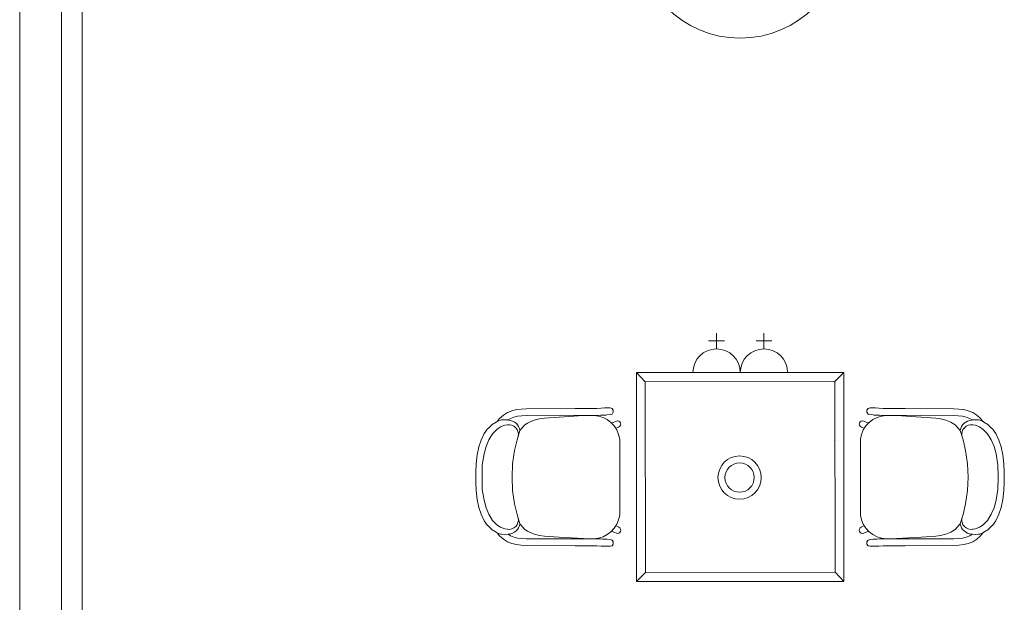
# Model space of a CAD drawing. Header units: millimetres. Extents: x -1131 to 37929, y -9154 to 9180.
# Tile 15 of 85: x -228 to 3363, y 2852 to 4976. Entities that reach past the tile are written whole.
import ezdxf

# ---------------------------------------------------------------- set-up
doc = ezdxf.new("R2010")
doc.units = ezdxf.units.MM
doc.layers.add('GREYSCALE', color=9, linetype='Continuous', lineweight=0, true_color=0x808080)

# ---------------------------------------------------------------- blocks, each defined once
blk = doc.blocks.new('FLOOR PLAN')
at = {"layer": 'GREYSCALE', "ltscale": 0.2}
blk.add_line((153, 16760.7), (152.7, 10251.7), dxfattribs=at)
at = {"layer": 'GREYSCALE', "ltscale": 0.25}
for p, q in [((305.4, 16757.9), (305.1, 10115.7)), ((381, 14166.1), (381, 4141))]:
    blk.add_line(p, q, dxfattribs=at)
at = {"layer": 'GREYSCALE'}
for p, q in [((2694.5, 12929.8), (2694.5, 12987.4)), ((2867.3, 12929.8), (2867.3, 12987.4)), ((2665.7, 12958.6), (2723.3, 12958.6)), ((2838.5, 12958.6), (2896.1, 12958.6)), ((2402.4, 12843.4), (2434.5, 12809.9)), ((2608.1, 12843.4), (2780.9, 12843.4)), ((2780.9, 12843.4), (2953.7, 12843.4)), ((3159.3, 12843.4), (3125.9, 12811.3)), ((2273.5, 12714.1), (2258.1, 12712.8)), ((2286, 12714.4), (2273.5, 12714.1)), ((2305.6, 12714.4), (2286, 12714.4)), ((2305.8, 12714.4), (2305.6, 12714.4)), ((2306, 12714.4), (2305.8, 12714.4)), ((2313.2, 12712.1), (2306, 12714.4)), ((3247.2, 12712.1), (3254.3, 12714.4)), ((3254.3, 12714.4), (3254.6, 12714.4)), ((3254.6, 12714.4), (3254.8, 12714.4)), ((3254.8, 12714.4), (3274.4, 12714.4)), ((3274.4, 12714.4), (3286.9, 12714.1)), ((3286.9, 12714.1), (3302.3, 12712.8)), ((1916.8, 12688.5), (1903.1, 12676.1)), ((1931.6, 12697.7), (1916.8, 12688.5)), ((1947.5, 12704.2), (1931.6, 12697.7)), ((1942.6, 12676), (1954.9, 12681)), ((1964.3, 12708.2), (1947.5, 12704.2)), ((1954.9, 12681), (1968.7, 12684.2)), ((1982, 12710.4), (1964.3, 12708.2)), ((1968.7, 12684.2), (1984.2, 12686.2)), ((2000.7, 12711.4), (1982, 12710.4)), ((1984.2, 12686.2), (2001.5, 12687.1)), ((2178.3, 12712.2), (2000.7, 12711.4)), ((2001.5, 12687.1), (2123.6, 12687.6)), ((2066.4, 12676.9), (2083.7, 12678.3)), ((2083.7, 12678.3), (2119.9, 12680.6)), ((2119.9, 12680.6), (2208.8, 12686.3)), ((2178.4, 12686.7), (2123.6, 12687.6)), ((2223.8, 12712.3), (2178.3, 12712.2)), ((2223.9, 12686.8), (2178.4, 12686.7)), ((2208.8, 12686.3), (2226.7, 12686.8)), ((2242.3, 12712.4), (2223.8, 12712.3)), ((2242.4, 12686.9), (2223.9, 12686.8)), ((2226.7, 12686.8), (2227.2, 12686.8)), ((2227.2, 12686.8), (2230.1, 12686.7)), ((2252.8, 12712.5), (2242.3, 12712.4)), ((2252.9, 12687), (2242.4, 12686.9)), ((2258.1, 12712.8), (2252.8, 12712.5)), ((2257.7, 12687), (2252.9, 12687)), ((2271.1, 12687.7), (2257.7, 12687)), ((2279.7, 12688.4), (2271.1, 12687.7)), ((2291.9, 12688.6), (2279.7, 12688.4)), ((2294.9, 12688.7), (2291.9, 12688.6)), ((2306, 12690), (2294.9, 12688.7)), ((2306, 12690), (2313.2, 12692.3)), ((2317.6, 12706), (2313.2, 12712.1)), ((2313.2, 12692.3), (2317.6, 12698.4)), ((2317.6, 12698.4), (2317.6, 12706)), ((3242.8, 12706), (3247.2, 12712.1)), ((3242.8, 12698.4), (3242.8, 12706)), ((3247.2, 12692.3), (3242.8, 12698.4)), ((3254.3, 12690), (3247.2, 12692.3)), ((3254.3, 12690), (3265.5, 12688.7)), ((3265.5, 12688.7), (3268.5, 12688.6)), ((3268.5, 12688.6), (3280.7, 12688.4)), ((3280.7, 12688.4), (3289.3, 12687.7)), ((3289.3, 12687.7), (3302.7, 12687)), ((3302.3, 12712.8), (3307.6, 12712.5)), ((3302.7, 12687), (3307.5, 12687)), ((3307.5, 12687), (3318, 12686.9)), ((3307.6, 12712.5), (3318.1, 12712.4)), ((3318, 12686.9), (3336.5, 12686.8)), ((3318.1, 12712.4), (3336.6, 12712.3)), ((3333.2, 12686.8), (3330.3, 12686.7)), ((3333.6, 12686.8), (3333.2, 12686.8)), ((3351.5, 12686.3), (3333.6, 12686.8)), ((3336.5, 12686.8), (3381.9, 12686.7)), ((3336.6, 12712.3), (3382, 12712.2)), ((3440.5, 12680.6), (3351.5, 12686.3)), ((3381.9, 12686.7), (3436.8, 12687.6)), ((3382, 12712.2), (3559.7, 12711.4)), ((3558.9, 12687.1), (3436.8, 12687.6)), ((3476.7, 12678.3), (3440.5, 12680.6)), ((3494, 12676.9), (3476.7, 12678.3)), ((3576.2, 12686.2), (3558.9, 12687.1)), ((3559.7, 12711.4), (3578.4, 12710.4)), ((3591.7, 12684.2), (3576.2, 12686.2)), ((3578.4, 12710.4), (3596.1, 12708.2)), ((3605.5, 12681), (3591.7, 12684.2)), ((3596.1, 12708.2), (3612.9, 12704.2)), ((3617.8, 12676), (3605.5, 12681)), ((3612.9, 12704.2), (3628.8, 12697.7)), ((3628.8, 12697.7), (3643.6, 12688.5)), ((3643.6, 12688.5), (3657.2, 12676.1)), ((1861.2, 12640), (1875.7, 12654.5)), ((1875.7, 12654.5), (1890.7, 12663.1)), ((1890.7, 12663.1), (1893.8, 12664.9)), ((1907, 12645), (1893.6, 12636.2)), ((1893.8, 12664.9), (1894.7, 12665.3)), ((1903.1, 12676.1), (1894.7, 12665.3)), ((1894.7, 12665.3), (1906, 12669.9)), ((1906, 12669.9), (1910.4, 12670.5)), ((1921.8, 12651.1), (1907, 12645)), ((1910.4, 12670.5), (1921.6, 12671.6)), ((1933.9, 12670.6), (1921.6, 12671.6)), ((1931.5, 12652.4), (1921.8, 12651.1)), ((1932.3, 12652.5), (1931.5, 12652.4)), ((1933.9, 12670.6), (1942.6, 12676)), ((1935.5, 12670.5), (1933.9, 12670.6)), ((1944.2, 12672), (1944.1, 12672)), ((1995.6, 12652.6), (1977.3, 12632)), ((2005, 12658.6), (1995.6, 12652.6)), ((2011.9, 12663), (2005, 12658.6)), ((2029.1, 12669.8), (2011.9, 12663)), ((2029.1, 12669.8), (2049.1, 12674.5)), ((2049.1, 12674.5), (2066.4, 12676.9)), ((2209.5, 12672.2), (2209.4, 12672.2)), ((2313.3, 12660.5), (2323.3, 12663.7)), ((2323.3, 12663.7), (2329, 12666.3)), ((2329, 12666.3), (2329.2, 12666.4)), ((2329.2, 12666.4), (2333.6, 12667.3)), ((2337.9, 12644.9), (2330.8, 12641.5)), ((2333.6, 12667.3), (2338, 12666.4)), ((2338, 12645), (2337.9, 12644.9)), ((2338, 12666.4), (2341.8, 12663.9)), ((2341.8, 12647.5), (2338, 12645)), ((2341.8, 12663.9), (2344.3, 12660.1)), ((2344.3, 12651.3), (2341.8, 12647.5)), ((2344.3, 12660.1), (2345.1, 12655.7)), ((2345.1, 12655.7), (2344.3, 12651.3)), ((3216.1, 12660.1), (3215.2, 12655.7)), ((3215.2, 12655.7), (3216.1, 12651.3)), ((3218.6, 12663.9), (3216.1, 12660.1)), ((3216.1, 12651.3), (3218.6, 12647.5)), ((3222.4, 12666.4), (3218.6, 12663.9)), ((3218.6, 12647.5), (3222.4, 12645)), ((3226.8, 12667.3), (3222.4, 12666.4)), ((3222.4, 12645), (3222.5, 12644.9)), ((3222.5, 12644.9), (3229.5, 12641.5)), ((3231.2, 12666.4), (3226.8, 12667.3)), ((3231.4, 12666.3), (3231.2, 12666.4)), ((3237, 12663.7), (3231.4, 12666.3)), ((3247.1, 12660.5), (3237, 12663.7)), ((3350.9, 12672.2), (3350.9, 12672.2)), ((3511.3, 12674.5), (3494, 12676.9)), ((3531.3, 12669.8), (3511.3, 12674.5)), ((3531.3, 12669.8), (3548.5, 12663)), ((3548.5, 12663), (3555.4, 12658.6)), ((3555.4, 12658.6), (3564.7, 12652.6)), ((3564.7, 12652.6), (3583.1, 12632)), ((3616.2, 12672), (3616.3, 12672)), ((3626.5, 12670.6), (3617.8, 12676)), ((3624.9, 12670.5), (3626.5, 12670.6)), ((3626.5, 12670.6), (3638.8, 12671.6)), ((3628.1, 12652.5), (3628.9, 12652.4)), ((3628.9, 12652.4), (3638.6, 12651.1)), ((3638.6, 12651.1), (3653.4, 12645)), ((3649.9, 12670.5), (3638.8, 12671.6)), ((3654.3, 12669.9), (3649.9, 12670.5)), ((3653.4, 12645), (3666.7, 12636.2)), ((3665.7, 12665.3), (3654.3, 12669.9)), ((3657.2, 12676.1), (3665.7, 12665.3)), ((3666.6, 12664.9), (3665.7, 12665.3)), ((3669.7, 12663.1), (3666.6, 12664.9)), ((3684.6, 12654.5), (3669.7, 12663.1)), ((3699.2, 12640), (3684.6, 12654.5)), ((1847, 12620.9), (1835.7, 12597.2)), ((1847, 12620.9), (1859.6, 12638.6)), ((1859.6, 12638.6), (1861.2, 12640)), ((1863.6, 12597.6), (1877.5, 12619.7)), ((1893.6, 12636.2), (1877.5, 12619.7)), ((1966.8, 12598.4), (1977.3, 12632)), ((3593.5, 12598.4), (3583.1, 12632)), ((3666.7, 12636.2), (3682.9, 12619.7)), ((3696.8, 12597.6), (3682.9, 12619.7)), ((3700.8, 12638.6), (3699.2, 12640)), ((3713.4, 12620.9), (3700.8, 12638.6)), ((3713.4, 12620.9), (3724.7, 12597.2)), ((1827.6, 12572.7), (1821.2, 12543.2)), ((1835.7, 12597.2), (1827.6, 12572.7)), ((1846.4, 12546.5), (1853.8, 12574.2)), ((1853.8, 12574.2), (1863.6, 12597.6)), ((1957.8, 12559.4), (1966.8, 12598.4)), ((2341.3, 12323.8), (2341.3, 12600.5)), ((3121.4, 12595.5), (3121.7, 12595.5)), ((3139.2, 12595.2), (3139.6, 12595.2)), ((3219.1, 12323.8), (3219.1, 12600.5)), ((3602.5, 12559.4), (3593.5, 12598.4)), ((3706.6, 12574.2), (3696.8, 12597.6)), ((3713.9, 12546.5), (3706.6, 12574.2)), ((3724.7, 12597.2), (3732.7, 12572.7)), ((3732.7, 12572.7), (3739.1, 12543.2)), ((1821.2, 12543.2), (1817.4, 12511)), ((1840.2, 12506.8), (1846.4, 12546.5)), ((1950.8, 12510.9), (1957.8, 12559.4)), ((3609.5, 12510.9), (3602.5, 12559.4)), ((3720.2, 12506.8), (3713.9, 12546.5)), ((3739.1, 12543.2), (3743, 12511)), ((1817.4, 12511), (1816.2, 12480.1)), ((1839, 12462.1), (1840.2, 12506.8)), ((1948.5, 12462.2), (1950.8, 12510.9)), ((3611.9, 12462.2), (3609.5, 12510.9)), ((3721.4, 12462.1), (3720.2, 12506.8)), ((3743, 12511), (3744.2, 12480.1)), ((1816.2, 12480.1), (1816.4, 12462.2)), ((3744.2, 12480.1), (3744, 12462.2)), ((1816.2, 12444.2), (1816.4, 12462.1)), ((1817.4, 12413.3), (1816.2, 12444.2)), ((1840.2, 12417.5), (1839, 12462.1)), ((1948.5, 12462.1), (1948.5, 12462.2)), ((1948.5, 12462.1), (1948.5, 12462.1)), ((1950.8, 12413.4), (1948.5, 12462.1)), ((3609.5, 12413.4), (3611.9, 12462.1)), ((3611.9, 12462.1), (3611.9, 12462.2)), ((3611.9, 12462.1), (3611.9, 12462.1)), ((3720.2, 12417.5), (3721.4, 12462.1)), ((3743, 12413.3), (3744.2, 12444.2)), ((3744.2, 12444.2), (3744, 12462.1)), ((1821.2, 12381.1), (1817.4, 12413.3)), ((1846.4, 12377.8), (1840.2, 12417.5)), ((1957.8, 12364.9), (1950.8, 12413.4)), ((3602.5, 12364.9), (3609.5, 12413.4)), ((3713.9, 12377.8), (3720.2, 12417.5)), ((3739.1, 12381.1), (3743, 12413.3)), ((1827.6, 12351.6), (1821.2, 12381.1)), ((1853.8, 12350.1), (1846.4, 12377.8)), ((1966.8, 12325.9), (1957.8, 12364.9)), ((3593.5, 12325.9), (3602.5, 12364.9)), ((3706.6, 12350.1), (3713.9, 12377.8)), ((3732.7, 12351.6), (3739.1, 12381.1)), ((1835.7, 12327.1), (1827.6, 12351.6)), ((1847, 12303.4), (1835.7, 12327.1)), ((1863.6, 12326.7), (1853.8, 12350.1)), ((1877.5, 12304.6), (1863.6, 12326.7)), ((1977.3, 12292.3), (1966.8, 12325.9)), ((3583.1, 12292.3), (3593.5, 12325.9)), ((3682.9, 12304.6), (3696.8, 12326.7)), ((3696.8, 12326.7), (3706.6, 12350.1)), ((3713.4, 12303.4), (3724.7, 12327.1)), ((3724.7, 12327.1), (3732.7, 12351.6)), ((1847, 12303.4), (1859.6, 12285.7)), ((1859.6, 12285.7), (1861.2, 12284.3)), ((1861.2, 12284.3), (1875.7, 12269.8)), ((1893.6, 12288.1), (1877.5, 12304.6)), ((1907, 12279.3), (1893.6, 12288.1)), ((1995.6, 12271.7), (1977.3, 12292.3)), ((2337.9, 12279.4), (2330.8, 12282.8)), ((3222.5, 12279.4), (3229.5, 12282.8)), ((3564.7, 12271.7), (3583.1, 12292.3)), ((3653.4, 12279.3), (3666.7, 12288.1)), ((3666.7, 12288.1), (3682.9, 12304.6)), ((3699.2, 12284.3), (3684.6, 12269.8)), ((3700.8, 12285.7), (3699.2, 12284.3)), ((3713.4, 12303.4), (3700.8, 12285.7)), ((1875.7, 12269.8), (1890.7, 12261.2)), ((1890.7, 12261.2), (1893.8, 12259.4)), ((1893.8, 12259.4), (1894.7, 12259)), ((1894.7, 12259), (1906, 12254.4)), ((1903.1, 12248.2), (1894.7, 12259)), ((1916.8, 12235.8), (1903.1, 12248.2)), ((1906, 12254.4), (1910.4, 12253.8)), ((1921.8, 12273.2), (1907, 12279.3)), ((1910.4, 12253.8), (1921.6, 12252.7)), ((1933.9, 12253.7), (1921.6, 12252.7)), ((1931.5, 12271.9), (1921.8, 12273.2)), ((1932.3, 12271.8), (1931.5, 12271.9)), ((1935.5, 12253.8), (1933.9, 12253.7)), ((1933.9, 12253.7), (1942.6, 12248.3)), ((1942.6, 12248.3), (1954.9, 12243.3)), ((1944.2, 12252.3), (1944.1, 12252.3)), ((2005, 12265.7), (1995.6, 12271.7)), ((2011.9, 12261.3), (2005, 12265.7)), ((2029.1, 12254.5), (2011.9, 12261.3)), ((2029.1, 12254.5), (2049.1, 12249.8)), ((2049.1, 12249.8), (2066.4, 12247.4)), ((2066.4, 12247.4), (2083.7, 12246)), ((2209.5, 12252.1), (2209.4, 12252.1)), ((2313.3, 12263.8), (2323.3, 12260.6)), ((2323.3, 12260.6), (2329, 12258)), ((2329, 12258), (2329.2, 12257.9)), ((2329.2, 12257.9), (2333.6, 12257)), ((2333.6, 12257), (2338, 12257.9)), ((2338, 12279.3), (2337.9, 12279.4)), ((2341.8, 12276.8), (2338, 12279.3)), ((2338, 12257.9), (2341.8, 12260.4)), ((2344.3, 12273), (2341.8, 12276.8)), ((2341.8, 12260.4), (2344.3, 12264.2)), ((2345.1, 12268.6), (2344.3, 12273)), ((2344.3, 12264.2), (2345.1, 12268.6)), ((3215.2, 12268.6), (3216.1, 12273)), ((3216.1, 12264.2), (3215.2, 12268.6)), ((3216.1, 12273), (3218.6, 12276.8)), ((3218.6, 12260.4), (3216.1, 12264.2)), ((3218.6, 12276.8), (3222.4, 12279.3)), ((3222.4, 12257.9), (3218.6, 12260.4)), ((3222.4, 12279.3), (3222.5, 12279.4)), ((3226.8, 12257), (3222.4, 12257.9)), ((3231.2, 12257.9), (3226.8, 12257)), ((3231.4, 12258), (3231.2, 12257.9)), ((3237, 12260.6), (3231.4, 12258)), ((3247.1, 12263.8), (3237, 12260.6)), ((3350.9, 12252.1), (3350.9, 12252.1)), ((3494, 12247.4), (3476.7, 12246)), ((3511.3, 12249.8), (3494, 12247.4)), ((3531.3, 12254.5), (3511.3, 12249.8)), ((3531.3, 12254.5), (3548.5, 12261.3)), ((3548.5, 12261.3), (3555.4, 12265.7)), ((3555.4, 12265.7), (3564.7, 12271.7)), ((3617.8, 12248.3), (3605.5, 12243.3)), ((3616.2, 12252.3), (3616.3, 12252.3)), ((3626.5, 12253.7), (3617.8, 12248.3)), ((3624.9, 12253.8), (3626.5, 12253.7)), ((3626.5, 12253.7), (3638.8, 12252.7)), ((3628.1, 12271.8), (3628.9, 12271.9)), ((3628.9, 12271.9), (3638.6, 12273.2)), ((3638.6, 12273.2), (3653.4, 12279.3)), ((3649.9, 12253.8), (3638.8, 12252.7)), ((3643.6, 12235.8), (3657.2, 12248.2)), ((3654.3, 12254.4), (3649.9, 12253.8)), ((3665.7, 12259), (3654.3, 12254.4)), ((3657.2, 12248.2), (3665.7, 12259)), ((3666.6, 12259.4), (3665.7, 12259)), ((3669.7, 12261.2), (3666.6, 12259.4)), ((3684.6, 12269.8), (3669.7, 12261.2)), ((1931.6, 12226.6), (1916.8, 12235.8)), ((1947.5, 12220.1), (1931.6, 12226.6)), ((1964.3, 12216.1), (1947.5, 12220.1)), ((1954.9, 12243.3), (1968.7, 12240.1)), ((1982, 12213.9), (1964.3, 12216.1)), ((1968.7, 12240.1), (1984.2, 12238.1)), ((2000.7, 12212.9), (1982, 12213.9)), ((1984.2, 12238.1), (2001.5, 12237.2)), ((2178.3, 12212.1), (2000.7, 12212.9)), ((2001.5, 12237.2), (2123.6, 12236.7)), ((2083.7, 12246), (2119.9, 12243.7)), ((2119.9, 12243.7), (2208.8, 12237.9)), ((2178.4, 12237.6), (2123.6, 12236.7)), ((2223.8, 12212), (2178.3, 12212.1)), ((2223.9, 12237.5), (2178.4, 12237.6)), ((2208.8, 12237.9), (2226.7, 12237.5)), ((2242.3, 12211.9), (2223.8, 12212)), ((2242.4, 12237.4), (2223.9, 12237.5)), ((2226.7, 12237.5), (2227.2, 12237.5)), ((2227.2, 12237.5), (2230.1, 12237.6)), ((2252.8, 12211.8), (2242.3, 12211.9)), ((2252.9, 12237.3), (2242.4, 12237.4)), ((2258.1, 12211.5), (2252.8, 12211.8)), ((2257.7, 12237.3), (2252.9, 12237.3)), ((2271.1, 12236.6), (2257.7, 12237.3)), ((2273.5, 12210.2), (2258.1, 12211.5)), ((2279.7, 12235.9), (2271.1, 12236.6)), ((2291.9, 12235.7), (2279.7, 12235.9)), ((2294.9, 12235.6), (2291.9, 12235.7)), ((2306, 12234.3), (2294.9, 12235.6)), ((2306, 12234.3), (2313.2, 12232)), ((2313.2, 12212.2), (2306, 12209.9)), ((2313.2, 12232), (2317.6, 12225.9)), ((2317.6, 12218.3), (2313.2, 12212.2)), ((2317.6, 12225.9), (2317.6, 12218.3)), ((3247.2, 12232), (3242.8, 12225.9)), ((3242.8, 12225.9), (3242.8, 12218.3)), ((3242.8, 12218.3), (3247.2, 12212.2)), ((3254.3, 12234.3), (3247.2, 12232)), ((3247.2, 12212.2), (3254.3, 12209.9)), ((3254.3, 12234.3), (3265.5, 12235.6)), ((3265.5, 12235.6), (3268.5, 12235.7)), ((3268.5, 12235.7), (3280.7, 12235.9)), ((3280.7, 12235.9), (3289.3, 12236.6)), ((3286.9, 12210.2), (3302.3, 12211.5)), ((3289.3, 12236.6), (3302.7, 12237.3)), ((3302.3, 12211.5), (3307.6, 12211.8)), ((3302.7, 12237.3), (3307.5, 12237.3)), ((3307.5, 12237.3), (3318, 12237.4)), ((3307.6, 12211.8), (3318.1, 12211.9)), ((3318, 12237.4), (3336.5, 12237.5)), ((3318.1, 12211.9), (3336.6, 12212)), ((3333.2, 12237.5), (3330.3, 12237.6)), ((3333.6, 12237.5), (3333.2, 12237.5)), ((3351.5, 12237.9), (3333.6, 12237.5)), ((3336.5, 12237.5), (3381.9, 12237.6)), ((3336.6, 12212), (3382, 12212.1)), ((3440.5, 12243.7), (3351.5, 12237.9)), ((3381.9, 12237.6), (3436.8, 12236.7)), ((3382, 12212.1), (3559.7, 12212.9)), ((3558.9, 12237.2), (3436.8, 12236.7)), ((3476.7, 12246), (3440.5, 12243.7)), ((3576.2, 12238.1), (3558.9, 12237.2)), ((3559.7, 12212.9), (3578.4, 12213.9)), ((3591.7, 12240.1), (3576.2, 12238.1)), ((3578.4, 12213.9), (3596.1, 12216.1)), ((3605.5, 12243.3), (3591.7, 12240.1)), ((3596.1, 12216.1), (3612.9, 12220.1)), ((3612.9, 12220.1), (3628.8, 12226.6)), ((3628.8, 12226.6), (3643.6, 12235.8)), ((2286, 12209.9), (2273.5, 12210.2)), ((2305.6, 12209.9), (2286, 12209.9)), ((2305.8, 12209.9), (2305.6, 12209.9)), ((2306, 12209.9), (2305.8, 12209.9)), ((3254.3, 12209.9), (3254.6, 12209.9)), ((3254.6, 12209.9), (3254.8, 12209.9)), ((3254.8, 12209.9), (3274.4, 12209.9)), ((3274.4, 12209.9), (3286.9, 12210.2)), ((2402.4, 12082), (2435.9, 12114.1)), ((3159.3, 12082), (3127.2, 12115.5))]:
    blk.add_line(p, q, dxfattribs=at)
at = {"layer": 'GREYSCALE', "ltscale": 3}
for p, q in [((3159.3, 12843.4), (2402.4, 12843.4)), ((2402.4, 12843.4), (2402.4, 12082)), ((3159.3, 12082), (3159.3, 12843.4)), ((3125.9, 12811.3), (2434.5, 12809.9)), ((2434.5, 12809.9), (2435.9, 12114.1)), ((3127.2, 12115.5), (3125.9, 12811.3)), ((2435.9, 12114.1), (3127.2, 12115.5)), ((2402.4, 12082), (3159.3, 12082))]:
    blk.add_line(p, q, dxfattribs=at)
at = {"layer": 'GREYSCALE'}
for centre, radius in [((2780.9, 14443.6), 381), ((2778.7, 12460.5), 78.9), ((2778.7, 12460.5), 53.5)]:
    blk.add_circle(centre, radius, dxfattribs=at)
for centre, radius, start, end in [((2694.5, 12843.4), 86.4, 0, 180), ((2867.3, 12843.4), 86.4, 0, 180), ((2243.1, 12588), 98.9, 7.2909, 88.3551), ((3317.2, 12588), 98.9, 91.6449, 172.7091), ((1937.1, 12618.4), 34.5, 348.2401, 99.3448), ((1932.2, 12624.9), 45.6, 8.8864, 85.879), ((3628.2, 12624.9), 45.6, 94.121, 171.1136), ((3623.3, 12618.4), 34.5, 80.6552, 191.7599), ((2243.1, 12336.3), 98.9, 271.6449, 352.7091), ((3317.2, 12336.3), 98.9, 187.2909, 268.3551), ((1937.1, 12305.9), 34.5, 260.6552, 11.7599), ((1932.2, 12299.4), 45.6, 274.121, 351.1136), ((3628.2, 12299.4), 45.6, 188.8864, 265.879), ((3623.3, 12305.9), 34.5, 168.2401, 279.3448)]:
    blk.add_arc(centre, radius, start, end, dxfattribs=at)

msp = doc.modelspace()

# ---------------------------------------------------------------- block references
at = {"layer": 'GREYSCALE'}
msp.add_blockref('FLOOR PLAN', (-381, -9153.5), dxfattribs=at)

doc.saveas('drawing.dxf')
